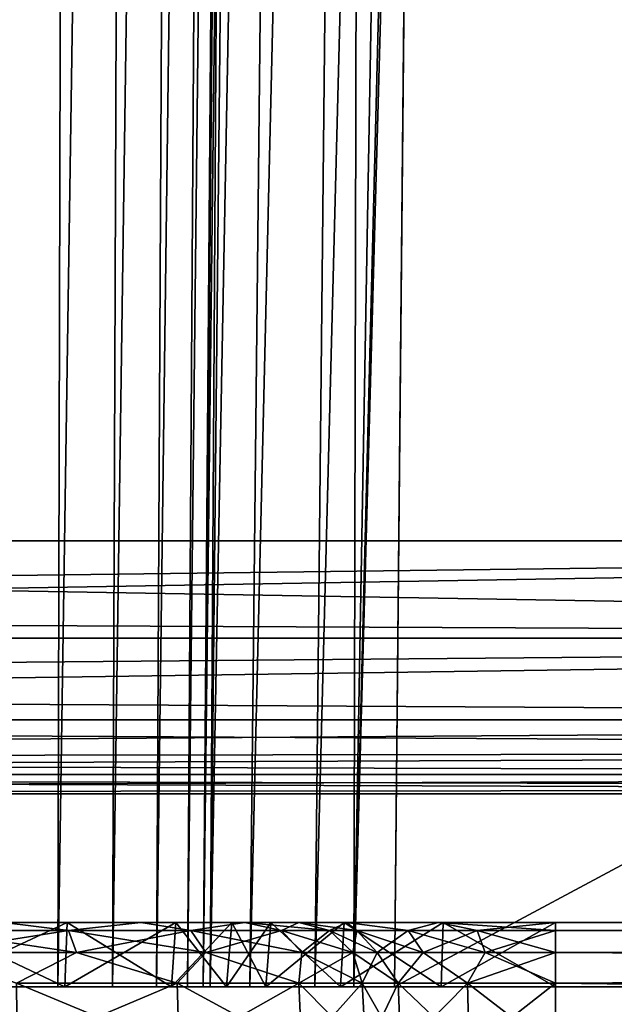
# Model space of a CAD drawing. Header units: millimetres. Extents: x -96 to 96, y -34 to 18.
# Tile 100 of 192: x 0.7 to 5.33, y -27.64 to -19.98. Entities that reach past the tile are written whole.
import ezdxf

# ---------------------------------------------------------------- set-up
doc = ezdxf.new("R2010")
doc.units = ezdxf.units.MM
doc.header["$LTSCALE"] = 65.185185
for name, color, linetype in [('1383', 7, 'CONTINUOUS'), ('1429', 7, 'CONTINUOUS'), ('1431', 7, 'CONTINUOUS'), ('1436', 7, 'CONTINUOUS'), ('1440', 7, 'CONTINUOUS'), ('183', 7, 'CONTINUOUS'), ('184', 7, 'CONTINUOUS'), ('185', 7, 'CONTINUOUS'), ('186', 7, 'CONTINUOUS'), ('195', 7, 'CONTINUOUS'), ('199', 7, 'CONTINUOUS'), ('2', 7, 'CONTINUOUS'), ('200', 7, 'CONTINUOUS'), ('22', 7, 'CONTINUOUS'), ('220', 7, 'CONTINUOUS'), ('223', 7, 'CONTINUOUS'), ('239', 7, 'CONTINUOUS'), ('24', 7, 'CONTINUOUS'), ('253', 7, 'CONTINUOUS'), ('254', 7, 'CONTINUOUS'), ('255', 7, 'CONTINUOUS'), ('266', 7, 'CONTINUOUS'), ('268', 7, 'CONTINUOUS'), ('269', 7, 'CONTINUOUS'), ('6', 7, 'CONTINUOUS'), ('74', 7, 'CONTINUOUS'), ('75', 7, 'CONTINUOUS'), ('77', 7, 'CONTINUOUS'), ('79', 7, 'CONTINUOUS'), ('84', 7, 'CONTINUOUS'), ('86', 7, 'CONTINUOUS')]:
    doc.layers.add(name, color=color, linetype=linetype)

msp = doc.modelspace()

# ---------------------------------------------------------------- linework, layer by layer
at = {"layer": '1383', "color": 252, "linetype": 'Continuous', "true_color": 0x828c8c}
for points in [[(-22.1506, -26, -17.1506), (22.1754, -26, -17.1506), (-22.1506, -26, 17.1506), (-22.1506, -26, -17.1506)], [(22.1754, -26, -17.1506), (22.1754, -26, 17.1506), (-22.1506, -26, 17.1506), (22.1754, -26, -17.1506)]]:
    msp.add_3dface(points, dxfattribs=at)
at = {"layer": '1429', "color": 252, "linetype": 'Continuous', "true_color": 0x828c8c}
for points in [[(-22.5003, -4, -19.5), (35.5003, -4, -19.5), (-22.1506, -24.0349, -19.1503), (-22.5003, -4, -19.5)], [(-22.1506, -24.0349, -19.1503), (35.5003, -4, -19.5), (22.1754, -24.0349, -19.1503), (-22.1506, -24.0349, -19.1503)]]:
    msp.add_3dface(points, dxfattribs=at)
at = {"layer": '1431', "color": 252, "linetype": 'Continuous', "true_color": 0x828c8c}
for points in [[(35.2265, -19.6845, 19.2262), (-22.5003, -4, 19.5), (22.1754, -24.0349, 19.1503), (35.2265, -19.6845, 19.2262)], [(22.1754, -24.0349, 19.1503), (-22.5003, -4, 19.5), (-22.1506, -24.0349, 19.1503), (22.1754, -24.0349, 19.1503)]]:
    msp.add_3dface(points, dxfattribs=at)
at = {"layer": '1436', "color": 252, "linetype": 'Continuous', "true_color": 0x828c8c}
for points in [[(-22.1506, -24.0349, -19.1503), (22.1754, -24.7895, -18.9882), (-22.1506, -24.5896, -19.0617), (-22.1506, -24.0349, -19.1503)], [(-22.1506, -24.0349, -19.1503), (22.1754, -24.0349, -19.1503), (22.1754, -24.7895, -18.9882), (-22.1506, -24.0349, -19.1503)], [(-22.1506, -24.5896, -19.0617), (22.1754, -24.7895, -18.9882), (-22.1506, -24.7894, -18.9882), (-22.1506, -24.5896, -19.0617)], [(-22.1506, -24.7894, -18.9882), (22.1754, -24.7895, -18.9882), (-22.1506, -25.1753, -18.7688), (-22.1506, -24.7894, -18.9882)], [(22.1754, -24.7895, -18.9882), (22.1754, -25.4265, -18.5524), (-22.1506, -25.1753, -18.7688), (22.1754, -24.7895, -18.9882)], [(-22.1506, -25.1753, -18.7688), (22.1754, -25.4265, -18.5524), (-22.1506, -25.4265, -18.5524), (-22.1506, -25.1753, -18.7688)], [(-22.1506, -25.4265, -18.5524), (22.1754, -25.6702, -18.2508), (-22.1506, -25.7347, -18.1459), (-22.1506, -25.4265, -18.5524)], [(22.1754, -25.4265, -18.5524), (22.1754, -25.6702, -18.2508), (-22.1506, -25.4265, -18.5524), (22.1754, -25.4265, -18.5524)], [(22.1754, -25.6702, -18.2508), (22.1754, -25.8511, -17.9079), (-22.1506, -25.7347, -18.1459), (22.1754, -25.6702, -18.2508)], [(-22.1506, -25.7347, -18.1459), (22.1754, -25.8511, -17.9079), (-22.1506, -25.8511, -17.9079), (-22.1506, -25.7347, -18.1459)], [(22.1754, -25.8511, -17.9079), (22.1754, -25.9624, -17.5365), (-22.1506, -25.8511, -17.9079), (22.1754, -25.8511, -17.9079)], [(22.1754, -25.9624, -17.5365), (22.1754, -26, -17.1506), (-22.1506, -25.8511, -17.9079), (22.1754, -25.9624, -17.5365)], [(22.1754, -26, -17.1506), (-22.1506, -26, -17.1506), (-22.1506, -25.8511, -17.9079), (22.1754, -26, -17.1506)]]:
    msp.add_3dface(points, dxfattribs=at)
at = {"layer": '1440', "color": 252, "linetype": 'Continuous', "true_color": 0x828c8c}
for points in [[(22.1754, -24.0349, 19.1503), (-22.1506, -24.0349, 19.1503), (-22.1506, -24.5896, 19.0617), (22.1754, -24.0349, 19.1503)], [(22.1754, -24.0349, 19.1503), (-22.1506, -24.5896, 19.0617), (-22.1506, -24.7894, 18.9882), (22.1754, -24.0349, 19.1503)], [(22.1754, -24.0349, 19.1503), (-22.1506, -24.7894, 18.9882), (22.1754, -24.7895, 18.9882), (22.1754, -24.0349, 19.1503)], [(-22.1506, -24.7894, 18.9882), (-22.1506, -25.1753, 18.7688), (22.1754, -24.7895, 18.9882), (-22.1506, -24.7894, 18.9882)], [(-22.1506, -25.1753, 18.7688), (-22.1506, -25.4265, 18.5524), (22.1754, -24.7895, 18.9882), (-22.1506, -25.1753, 18.7688)], [(22.1754, -24.7895, 18.9882), (-22.1506, -25.4265, 18.5524), (22.1754, -25.4265, 18.5524), (22.1754, -24.7895, 18.9882)], [(-22.1506, -25.4265, 18.5524), (-22.1506, -25.7347, 18.1459), (22.1754, -25.4265, 18.5524), (-22.1506, -25.4265, 18.5524)], [(22.1754, -25.4265, 18.5524), (-22.1506, -25.7347, 18.1459), (22.1754, -25.6702, 18.2508), (22.1754, -25.4265, 18.5524)], [(22.1754, -25.6702, 18.2508), (-22.1506, -25.8511, 17.9079), (22.1754, -25.8511, 17.9079), (22.1754, -25.6702, 18.2508)], [(-22.1506, -25.7347, 18.1459), (-22.1506, -25.8511, 17.9079), (22.1754, -25.6702, 18.2508), (-22.1506, -25.7347, 18.1459)], [(22.1754, -25.8511, 17.9079), (-22.1506, -26, 17.1506), (22.1754, -25.9624, 17.5365), (22.1754, -25.8511, 17.9079)], [(-22.1506, -25.8511, 17.9079), (-22.1506, -26, 17.1506), (22.1754, -25.8511, 17.9079), (-22.1506, -25.8511, 17.9079)], [(-22.1506, -26, 17.1506), (22.1754, -26, 17.1506), (22.1754, -25.9624, 17.5365), (-22.1506, -26, 17.1506)]]:
    msp.add_3dface(points, dxfattribs=at)
at = {"layer": '183', "color": 7, "linetype": 'Continuous'}
for points in [[(1.0544, -27.5, 26.1929), (0, -27.5, 26.4431), (1.0741, -27, 26.232), (1.0544, -27.5, 26.1929)], [(0, -27.5, 26.4431), (0, -27, 26.4869), (1.0741, -27, 26.232), (0, -27.5, 26.4431)], [(1.0544, -27.5, 26.1929), (1.0741, -27, 26.232), (1.9191, -27, 25.5216), (1.0544, -27.5, 26.1929)], [(1.884, -27.5, 25.4955), (1.0544, -27.5, 26.1929), (1.9191, -27, 25.5216), (1.884, -27.5, 25.4955)], [(1.884, -27.5, 25.4955), (1.9191, -27, 25.5216), (2.3548, -27, 24.5073), (1.884, -27.5, 25.4955)], [(2.3117, -27.5, 24.4998), (1.884, -27.5, 25.4955), (2.3548, -27, 24.5073), (2.3117, -27.5, 24.4998)]]:
    msp.add_3dface(points, dxfattribs=at)
at = {"layer": '184', "color": 7, "linetype": 'Continuous'}
for points in [[(2.3117, -27.5, 24.4998), (2.3548, -27, 24.5073), (2.6574, -27, 23.6715), (2.3117, -27.5, 24.4998)], [(2.6195, -27.5, 23.6497), (2.3117, -27.5, 24.4998), (2.6574, -27, 23.6715), (2.6195, -27.5, 23.6497)], [(3.1999, -27.5, 22.9564), (2.6195, -27.5, 23.6497), (3.2281, -27, 22.9899), (3.1999, -27.5, 22.9564)], [(2.6195, -27.5, 23.6497), (2.6574, -27, 23.6715), (3.2281, -27, 22.9899), (2.6195, -27.5, 23.6497)], [(3.9826, -27.5, 22.5038), (3.1999, -27.5, 22.9564), (3.9976, -27, 22.5449), (3.9826, -27.5, 22.5038)], [(3.1999, -27.5, 22.9564), (3.2281, -27, 22.9899), (3.9976, -27, 22.5449), (3.1999, -27.5, 22.9564)], [(4.873, -27.5, 22.3466), (3.9826, -27.5, 22.5038), (4.873, -27, 22.3903), (4.873, -27.5, 22.3466)], [(3.9826, -27.5, 22.5038), (3.9976, -27, 22.5449), (4.873, -27, 22.3903), (3.9826, -27.5, 22.5038)]]:
    msp.add_3dface(points, dxfattribs=at)
at = {"layer": '185', "color": 7, "linetype": 'Continuous'}
for points in [[(2.3117, -27.5, -24.4998), (2.6195, -27.5, -23.6497), (2.3548, -27, -24.5073), (2.3117, -27.5, -24.4998)], [(2.6195, -27.5, -23.6497), (2.6574, -27, -23.6715), (2.3548, -27, -24.5073), (2.6195, -27.5, -23.6497)], [(2.6195, -27.5, -23.6497), (3.1999, -27.5, -22.9564), (2.6574, -27, -23.6715), (2.6195, -27.5, -23.6497)], [(3.1999, -27.5, -22.9564), (3.2281, -27, -22.9899), (2.6574, -27, -23.6715), (3.1999, -27.5, -22.9564)], [(3.1999, -27.5, -22.9564), (3.9826, -27.5, -22.5038), (3.2281, -27, -22.9899), (3.1999, -27.5, -22.9564)], [(3.9826, -27.5, -22.5038), (3.9976, -27, -22.5449), (3.2281, -27, -22.9899), (3.9826, -27.5, -22.5038)], [(3.9826, -27.5, -22.5038), (4.873, -27.5, -22.3466), (3.9976, -27, -22.5449), (3.9826, -27.5, -22.5038)], [(4.873, -27.5, -22.3466), (4.873, -27, -22.3903), (3.9976, -27, -22.5449), (4.873, -27.5, -22.3466)]]:
    msp.add_3dface(points, dxfattribs=at)
at = {"layer": '186', "color": 7, "linetype": 'Continuous'}
for points in [[(0, -27.5, -26.4431), (1.0544, -27.5, -26.1929), (0, -27, -26.4869), (0, -27.5, -26.4431)], [(1.0544, -27.5, -26.1929), (1.0741, -27, -26.232), (0, -27, -26.4869), (1.0544, -27.5, -26.1929)], [(1.0544, -27.5, -26.1929), (1.884, -27.5, -25.4955), (1.0741, -27, -26.232), (1.0544, -27.5, -26.1929)], [(1.884, -27.5, -25.4955), (1.9191, -27, -25.5216), (1.0741, -27, -26.232), (1.884, -27.5, -25.4955)], [(1.884, -27.5, -25.4955), (2.3117, -27.5, -24.4998), (1.9191, -27, -25.5216), (1.884, -27.5, -25.4955)], [(2.3117, -27.5, -24.4998), (2.3548, -27, -24.5073), (1.9191, -27, -25.5216), (2.3117, -27.5, -24.4998)]]:
    msp.add_3dface(points, dxfattribs=at)
at = {"layer": '195', "color": 7, "linetype": 'Continuous'}
for points in [[(45.75, -28, -23.4466), (4.873, -28, -23.4466), (45.75, -27.4738, -23.419), (45.75, -28, -23.4466)], [(45.75, -27.4738, -23.419), (4.873, -28, -23.4466), (4.873, -27.4738, -23.419), (45.75, -27.4738, -23.419)]]:
    msp.add_3dface(points, dxfattribs=at)
at = {"layer": '199', "color": 7, "linetype": 'Continuous'}
for points in [[(1.9282, -27.4738, -26.9199), (0.6838, -28, -27.4746), (0.6783, -27.4738, -27.4476), (1.9282, -27.4738, -26.9199)], [(1.9438, -28, -26.9427), (0.6838, -28, -27.4746), (1.9282, -27.4738, -26.9199), (1.9438, -28, -26.9427)], [(2.8745, -27.4738, -25.9477), (1.9438, -28, -26.9427), (1.9282, -27.4738, -26.9199), (2.8745, -27.4738, -25.9477)], [(2.8977, -28, -25.9627), (1.9438, -28, -26.9427), (2.8745, -27.4738, -25.9477), (2.8977, -28, -25.9627)], [(3.3681, -27.4738, -24.6841), (2.8977, -28, -25.9627), (2.8745, -27.4738, -25.9477), (3.3681, -27.4738, -24.6841)], [(3.3953, -28, -24.6888), (2.8977, -28, -25.9627), (3.3681, -27.4738, -24.6841), (3.3953, -28, -24.6888)]]:
    msp.add_3dface(points, dxfattribs=at)
at = {"layer": '2', "color": 7, "linetype": 'Continuous'}
for points in [[(74, -27.5, 22.1466), (3.9737, 10.2026, 22.4756), (3.7894, -9.8053, 22.301), (74, -27.5, 22.1466)], [(74, 10.2026, 22.4756), (3.9737, 10.2026, 22.4756), (74, -27.5, 22.1466), (74, 10.2026, 22.4756)], [(3.6186, -27.5, 22.1466), (74, -27.5, 22.1466), (3.7894, -9.8053, 22.301), (3.6186, -27.5, 22.1466)]]:
    msp.add_3dface(points, dxfattribs=at)
at = {"layer": '200', "color": 7, "linetype": 'Continuous'}
for points in [[(3.3953, -28, -24.6888), (3.3681, -27.4738, -24.6841), (3.6466, -27.4738, -24.0359), (3.3953, -28, -24.6888)], [(3.3953, -28, -24.6888), (3.6466, -27.4738, -24.0359), (3.6687, -28, -24.0523), (3.3953, -28, -24.6888)], [(3.6466, -27.4738, -24.0359), (4.1866, -27.4738, -23.5819), (3.6687, -28, -24.0523), (3.6466, -27.4738, -24.0359)], [(3.6687, -28, -24.0523), (4.1866, -27.4738, -23.5819), (4.199, -28, -23.6065), (3.6687, -28, -24.0523)], [(4.1866, -27.4738, -23.5819), (4.873, -27.4738, -23.419), (4.199, -28, -23.6065), (4.1866, -27.4738, -23.5819)], [(4.873, -27.4738, -23.419), (4.873, -28, -23.4466), (4.199, -28, -23.6065), (4.873, -27.4738, -23.419)]]:
    msp.add_3dface(points, dxfattribs=at)
at = {"layer": '22', "color": 7, "linetype": 'Continuous'}
for points in [[(-72, -2, 20), (72, -2, 20), (-72, -27.5, 20.2225), (-72, -2, 20)], [(72, -2, 20), (72, -27.5, 20.2225), (-72, -27.5, 20.2225), (72, -2, 20)]]:
    msp.add_3dface(points, dxfattribs=at)
at = {"layer": '220', "color": 7, "linetype": 'Continuous'}
for points in [[(3.6687, -28, 24.0523), (3.3681, -27.4738, 24.6841), (3.3953, -28, 24.6888), (3.6687, -28, 24.0523)], [(3.6466, -27.4738, 24.0359), (3.3681, -27.4738, 24.6841), (3.6687, -28, 24.0523), (3.6466, -27.4738, 24.0359)], [(4.1866, -27.4738, 23.5819), (3.6466, -27.4738, 24.0359), (4.199, -28, 23.6065), (4.1866, -27.4738, 23.5819)], [(4.199, -28, 23.6065), (3.6466, -27.4738, 24.0359), (3.6687, -28, 24.0523), (4.199, -28, 23.6065)], [(4.873, -28, 23.4466), (4.1866, -27.4738, 23.5819), (4.199, -28, 23.6065), (4.873, -28, 23.4466)], [(4.873, -27.4738, 23.419), (4.1866, -27.4738, 23.5819), (4.873, -28, 23.4466), (4.873, -27.4738, 23.419)]]:
    msp.add_3dface(points, dxfattribs=at)
at = {"layer": '223', "color": 7, "linetype": 'Continuous'}
for points in [[(0.6783, -27.4738, 27.4476), (1.9438, -28, 26.9427), (1.9282, -27.4738, 26.9199), (0.6783, -27.4738, 27.4476)], [(0.6838, -28, 27.4746), (1.9438, -28, 26.9427), (0.6783, -27.4738, 27.4476), (0.6838, -28, 27.4746)], [(1.9438, -28, 26.9427), (2.8977, -28, 25.9627), (1.9282, -27.4738, 26.9199), (1.9438, -28, 26.9427)], [(1.9282, -27.4738, 26.9199), (2.8977, -28, 25.9627), (2.8745, -27.4738, 25.9477), (1.9282, -27.4738, 26.9199)], [(2.8977, -28, 25.9627), (3.3953, -28, 24.6888), (2.8745, -27.4738, 25.9477), (2.8977, -28, 25.9627)], [(3.3953, -28, 24.6888), (3.3681, -27.4738, 24.6841), (2.8745, -27.4738, 25.9477), (3.3953, -28, 24.6888)]]:
    msp.add_3dface(points, dxfattribs=at)
at = {"layer": '239', "color": 7, "linetype": 'Continuous'}
for points in [[(4.873, -27.4738, 23.419), (45.75, -28, 23.4466), (45.75, -27.4738, 23.419), (4.873, -27.4738, 23.419)], [(4.873, -27.4738, 23.419), (4.873, -28, 23.4466), (45.75, -28, 23.4466), (4.873, -27.4738, 23.419)]]:
    msp.add_3dface(points, dxfattribs=at)
at = {"layer": '24', "color": 7, "linetype": 'Continuous'}
for points in [[(-72, -2, -20), (-72, -27.5, -20.2225), (72, -27.5, -20.2225), (-72, -2, -20)], [(72, -2, -20), (-72, -2, -20), (72, -27.5, -20.2225), (72, -2, -20)]]:
    msp.add_3dface(points, dxfattribs=at)
at = {"layer": '253', "color": 7, "linetype": 'Continuous'}
for points in [[(45.75, -27, 22.9197), (4.873, -27, 22.9197), (4.873, -27.0626, 23.1619), (45.75, -27, 22.9197)], [(45.75, -27.0627, 23.1621), (45.75, -27, 22.9197), (4.873, -27.0626, 23.1619), (45.75, -27.0627, 23.1621)], [(4.873, -27.235, 23.3437), (45.75, -27.0627, 23.1621), (4.873, -27.0626, 23.1619), (4.873, -27.235, 23.3437)], [(45.75, -27.235, 23.3437), (45.75, -27.0627, 23.1621), (4.873, -27.235, 23.3437), (45.75, -27.235, 23.3437)], [(4.873, -27.4738, 23.419), (45.75, -27.235, 23.3437), (4.873, -27.235, 23.3437), (4.873, -27.4738, 23.419)], [(4.873, -27.4738, 23.419), (45.75, -27.4738, 23.419), (45.75, -27.235, 23.3437), (4.873, -27.4738, 23.419)]]:
    msp.add_3dface(points, dxfattribs=at)
at = {"layer": '254', "color": 7, "linetype": 'Continuous'}
for points in [[(3.2456, -27, 23.7382), (2.8762, -27, 24.5983), (3.3263, -27.0627, 24.0564), (3.2456, -27, 23.7382)], [(3.3263, -27.0627, 24.0564), (2.8762, -27, 24.5983), (3.115, -27.0627, 24.6399), (3.3263, -27.0627, 24.0564)], [(3.7246, -27.0626, 23.5805), (3.2456, -27, 23.7382), (3.3263, -27.0627, 24.0564), (3.7246, -27.0626, 23.5805)], [(3.9623, -27, 23.1358), (3.2456, -27, 23.7382), (3.7246, -27.0626, 23.5805), (3.9623, -27, 23.1358)], [(4.2618, -27.0626, 23.2698), (3.9623, -27, 23.1358), (3.7246, -27.0626, 23.5805), (4.2618, -27.0626, 23.2698)], [(4.873, -27.0626, 23.1619), (3.9623, -27, 23.1358), (4.2618, -27.0626, 23.2698), (4.873, -27.0626, 23.1619)], [(4.873, -27, 22.9197), (3.9623, -27, 23.1358), (4.873, -27.0626, 23.1619), (4.873, -27, 22.9197)], [(3.4838, -27.2352, 24.1471), (3.115, -27.0627, 24.6399), (3.2941, -27.2353, 24.6712), (3.4838, -27.2352, 24.1471)], [(3.3263, -27.0627, 24.0564), (3.115, -27.0627, 24.6399), (3.4838, -27.2352, 24.1471), (3.3263, -27.0627, 24.0564)], [(3.7246, -27.0626, 23.5805), (3.3263, -27.0627, 24.0564), (3.8416, -27.2351, 23.7197), (3.7246, -27.0626, 23.5805)], [(3.8416, -27.2351, 23.7197), (3.3263, -27.0627, 24.0564), (3.4838, -27.2352, 24.1471), (3.8416, -27.2351, 23.7197)], [(4.2618, -27.0626, 23.2698), (3.7246, -27.0626, 23.5805), (4.3241, -27.2351, 23.4406), (4.2618, -27.0626, 23.2698)], [(4.3241, -27.2351, 23.4406), (3.7246, -27.0626, 23.5805), (3.8416, -27.2351, 23.7197), (4.3241, -27.2351, 23.4406)], [(4.873, -27.235, 23.3437), (4.2618, -27.0626, 23.2698), (4.3241, -27.2351, 23.4406), (4.873, -27.235, 23.3437)], [(4.873, -27.235, 23.3437), (4.873, -27.0626, 23.1619), (4.2618, -27.0626, 23.2698), (4.873, -27.235, 23.3437)], [(3.6466, -27.4738, 24.0359), (3.4838, -27.2352, 24.1471), (3.2941, -27.2353, 24.6712), (3.6466, -27.4738, 24.0359)], [(3.3681, -27.4738, 24.6841), (3.6466, -27.4738, 24.0359), (3.2941, -27.2353, 24.6712), (3.3681, -27.4738, 24.6841)], [(3.6466, -27.4738, 24.0359), (3.8416, -27.2351, 23.7197), (3.4838, -27.2352, 24.1471), (3.6466, -27.4738, 24.0359)], [(3.6466, -27.4738, 24.0359), (4.1866, -27.4738, 23.5819), (3.8416, -27.2351, 23.7197), (3.6466, -27.4738, 24.0359)], [(4.1866, -27.4738, 23.5819), (4.3241, -27.2351, 23.4406), (3.8416, -27.2351, 23.7197), (4.1866, -27.4738, 23.5819)], [(4.1866, -27.4738, 23.5819), (4.873, -27.4738, 23.419), (4.3241, -27.2351, 23.4406), (4.1866, -27.4738, 23.5819)], [(4.873, -27.4738, 23.419), (4.873, -27.235, 23.3437), (4.3241, -27.2351, 23.4406), (4.873, -27.4738, 23.419)]]:
    msp.add_3dface(points, dxfattribs=at)
at = {"layer": '255', "color": 7, "linetype": 'Continuous'}
for points in [[(1.0828, -27.0626, 27.0674), (0.5793, -27, 26.9582), (0, -27.0626, 27.2585), (1.0828, -27.0626, 27.0674)], [(1.6467, -27, 26.5076), (0.5793, -27, 26.9582), (1.0828, -27.0626, 27.0674), (1.6467, -27, 26.5076)], [(2.0347, -27.0627, 26.5169), (1.6467, -27, 26.5076), (1.0828, -27.0626, 27.0674), (2.0347, -27.0627, 26.5169)], [(2.4547, -27, 25.6773), (1.6467, -27, 26.5076), (2.0347, -27.0627, 26.5169), (2.4547, -27, 25.6773)], [(2.7406, -27.0627, 25.6738), (2.4547, -27, 25.6773), (2.0347, -27.0627, 26.5169), (2.7406, -27.0627, 25.6738)], [(2.8762, -27, 24.5983), (2.4547, -27, 25.6773), (3.115, -27.0627, 24.6399), (2.8762, -27, 24.5983)], [(3.115, -27.0627, 24.6399), (2.4547, -27, 25.6773), (2.7406, -27.0627, 25.6738), (3.115, -27.0627, 24.6399)], [(1.0828, -27.0626, 27.0674), (0, -27.0626, 27.2585), (1.1451, -27.2352, 27.2382), (1.0828, -27.0626, 27.0674)], [(1.1451, -27.2352, 27.2382), (0, -27.0626, 27.2585), (0, -27.2351, 27.4403), (1.1451, -27.2352, 27.2382)], [(2.1517, -27.2352, 26.6561), (1.0828, -27.0626, 27.0674), (1.1451, -27.2352, 27.2382), (2.1517, -27.2352, 26.6561)], [(2.0347, -27.0627, 26.5169), (1.0828, -27.0626, 27.0674), (2.1517, -27.2352, 26.6561), (2.0347, -27.0627, 26.5169)], [(2.8981, -27.2352, 25.7645), (2.0347, -27.0627, 26.5169), (2.1517, -27.2352, 26.6561), (2.8981, -27.2352, 25.7645)], [(2.7406, -27.0627, 25.6738), (2.0347, -27.0627, 26.5169), (2.8981, -27.2352, 25.7645), (2.7406, -27.0627, 25.6738)], [(3.2941, -27.2353, 24.6712), (2.7406, -27.0627, 25.6738), (2.8981, -27.2352, 25.7645), (3.2941, -27.2353, 24.6712)], [(3.2941, -27.2353, 24.6712), (3.115, -27.0627, 24.6399), (2.7406, -27.0627, 25.6738), (3.2941, -27.2353, 24.6712)], [(0.6783, -27.4738, 27.4476), (1.1451, -27.2352, 27.2382), (0, -27.2351, 27.4403), (0.6783, -27.4738, 27.4476)], [(0.6783, -27.4738, 27.4476), (1.9282, -27.4738, 26.9199), (1.1451, -27.2352, 27.2382), (0.6783, -27.4738, 27.4476)], [(1.9282, -27.4738, 26.9199), (2.1517, -27.2352, 26.6561), (1.1451, -27.2352, 27.2382), (1.9282, -27.4738, 26.9199)], [(1.9282, -27.4738, 26.9199), (2.8745, -27.4738, 25.9477), (2.1517, -27.2352, 26.6561), (1.9282, -27.4738, 26.9199)], [(2.8745, -27.4738, 25.9477), (2.8981, -27.2352, 25.7645), (2.1517, -27.2352, 26.6561), (2.8745, -27.4738, 25.9477)], [(2.8745, -27.4738, 25.9477), (3.3681, -27.4738, 24.6841), (2.8981, -27.2352, 25.7645), (2.8745, -27.4738, 25.9477)], [(3.3681, -27.4738, 24.6841), (3.2941, -27.2353, 24.6712), (2.8981, -27.2352, 25.7645), (3.3681, -27.4738, 24.6841)]]:
    msp.add_3dface(points, dxfattribs=at)
at = {"layer": '266', "color": 7, "linetype": 'Continuous'}
for points in [[(4.873, -27.0626, -23.1619), (4.873, -27, -22.9197), (45.75, -27.0627, -23.1621), (4.873, -27.0626, -23.1619)], [(4.873, -27, -22.9197), (45.75, -27, -22.9197), (45.75, -27.0627, -23.1621), (4.873, -27, -22.9197)], [(45.75, -27.235, -23.3437), (4.873, -27.0626, -23.1619), (45.75, -27.0627, -23.1621), (45.75, -27.235, -23.3437)], [(4.873, -27.235, -23.3437), (4.873, -27.0626, -23.1619), (45.75, -27.235, -23.3437), (4.873, -27.235, -23.3437)], [(45.75, -27.4738, -23.419), (4.873, -27.4738, -23.419), (4.873, -27.235, -23.3437), (45.75, -27.4738, -23.419)], [(45.75, -27.4738, -23.419), (4.873, -27.235, -23.3437), (45.75, -27.235, -23.3437), (45.75, -27.4738, -23.419)]]:
    msp.add_3dface(points, dxfattribs=at)
at = {"layer": '268', "color": 7, "linetype": 'Continuous'}
for points in [[(0, -27.0626, -27.2585), (0.5793, -27, -26.9582), (1.0828, -27.0626, -27.0673), (0, -27.0626, -27.2585)], [(0.5793, -27, -26.9582), (1.6467, -27, -26.5076), (1.0828, -27.0626, -27.0673), (0.5793, -27, -26.9582)], [(1.0828, -27.0626, -27.0673), (1.6467, -27, -26.5076), (2.0347, -27.0626, -26.5169), (1.0828, -27.0626, -27.0673)], [(1.6467, -27, -26.5076), (2.4547, -27, -25.6773), (2.0347, -27.0626, -26.5169), (1.6467, -27, -26.5076)], [(2.0347, -27.0626, -26.5169), (2.4547, -27, -25.6773), (2.7404, -27.0626, -25.6737), (2.0347, -27.0626, -26.5169)], [(2.4547, -27, -25.6773), (2.8762, -27, -24.5983), (2.7404, -27.0626, -25.6737), (2.4547, -27, -25.6773)], [(2.7404, -27.0626, -25.6737), (2.8762, -27, -24.5983), (3.1148, -27.0626, -24.6399), (2.7404, -27.0626, -25.6737)], [(0, -27.0626, -27.2585), (1.0828, -27.0626, -27.0673), (0, -27.2351, -27.4403), (0, -27.0626, -27.2585)], [(0, -27.2351, -27.4403), (1.0828, -27.0626, -27.0673), (1.1451, -27.2351, -27.2381), (0, -27.2351, -27.4403)], [(1.0828, -27.0626, -27.0673), (2.0347, -27.0626, -26.5169), (1.1451, -27.2351, -27.2381), (1.0828, -27.0626, -27.0673)], [(1.1451, -27.2351, -27.2381), (2.0347, -27.0626, -26.5169), (2.1517, -27.2351, -26.656), (1.1451, -27.2351, -27.2381)], [(2.0347, -27.0626, -26.5169), (2.7404, -27.0626, -25.6737), (2.1517, -27.2351, -26.656), (2.0347, -27.0626, -26.5169)], [(2.1517, -27.2351, -26.656), (2.7404, -27.0626, -25.6737), (2.898, -27.2351, -25.7644), (2.1517, -27.2351, -26.656)], [(2.7404, -27.0626, -25.6737), (3.1148, -27.0626, -24.6399), (2.898, -27.2351, -25.7644), (2.7404, -27.0626, -25.6737)], [(2.898, -27.2351, -25.7644), (3.1148, -27.0626, -24.6399), (3.294, -27.235, -24.6711), (2.898, -27.2351, -25.7644)], [(0.6783, -27.4738, -27.4476), (0, -27.2351, -27.4403), (1.1451, -27.2351, -27.2381), (0.6783, -27.4738, -27.4476)], [(1.9282, -27.4738, -26.9199), (0.6783, -27.4738, -27.4476), (1.1451, -27.2351, -27.2381), (1.9282, -27.4738, -26.9199)], [(1.9282, -27.4738, -26.9199), (1.1451, -27.2351, -27.2381), (2.1517, -27.2351, -26.656), (1.9282, -27.4738, -26.9199)], [(2.8745, -27.4738, -25.9477), (1.9282, -27.4738, -26.9199), (2.1517, -27.2351, -26.656), (2.8745, -27.4738, -25.9477)], [(2.8745, -27.4738, -25.9477), (2.1517, -27.2351, -26.656), (2.898, -27.2351, -25.7644), (2.8745, -27.4738, -25.9477)], [(3.3681, -27.4738, -24.6841), (2.8745, -27.4738, -25.9477), (3.294, -27.235, -24.6711), (3.3681, -27.4738, -24.6841)], [(2.8745, -27.4738, -25.9477), (2.898, -27.2351, -25.7644), (3.294, -27.235, -24.6711), (2.8745, -27.4738, -25.9477)]]:
    msp.add_3dface(points, dxfattribs=at)
at = {"layer": '269', "color": 7, "linetype": 'Continuous'}
for points in [[(2.8762, -27, -24.5983), (3.2456, -27, -23.7382), (3.1148, -27.0626, -24.6399), (2.8762, -27, -24.5983)], [(3.1148, -27.0626, -24.6399), (3.2456, -27, -23.7382), (3.3262, -27.0626, -24.0563), (3.1148, -27.0626, -24.6399)], [(3.2456, -27, -23.7382), (3.9623, -27, -23.1358), (3.7245, -27.0626, -23.5805), (3.2456, -27, -23.7382)], [(3.3262, -27.0626, -24.0563), (3.2456, -27, -23.7382), (3.7245, -27.0626, -23.5805), (3.3262, -27.0626, -24.0563)], [(3.7245, -27.0626, -23.5805), (3.9623, -27, -23.1358), (4.2618, -27.0626, -23.2698), (3.7245, -27.0626, -23.5805)], [(3.9623, -27, -23.1358), (4.873, -27, -22.9197), (4.2618, -27.0626, -23.2698), (3.9623, -27, -23.1358)], [(4.873, -27, -22.9197), (4.873, -27.0626, -23.1619), (4.2618, -27.0626, -23.2698), (4.873, -27, -22.9197)], [(3.294, -27.235, -24.6711), (3.1148, -27.0626, -24.6399), (3.3262, -27.0626, -24.0563), (3.294, -27.235, -24.6711)], [(3.294, -27.235, -24.6711), (3.3262, -27.0626, -24.0563), (3.4838, -27.235, -24.147), (3.294, -27.235, -24.6711)], [(3.3262, -27.0626, -24.0563), (3.7245, -27.0626, -23.5805), (3.4838, -27.235, -24.147), (3.3262, -27.0626, -24.0563)], [(3.4838, -27.235, -24.147), (3.7245, -27.0626, -23.5805), (3.8416, -27.235, -23.7196), (3.4838, -27.235, -24.147)], [(3.7245, -27.0626, -23.5805), (4.2618, -27.0626, -23.2698), (3.8416, -27.235, -23.7196), (3.7245, -27.0626, -23.5805)], [(3.8416, -27.235, -23.7196), (4.2618, -27.0626, -23.2698), (4.3241, -27.235, -23.4406), (3.8416, -27.235, -23.7196)], [(4.2618, -27.0626, -23.2698), (4.873, -27.0626, -23.1619), (4.3241, -27.235, -23.4406), (4.2618, -27.0626, -23.2698)], [(4.873, -27.0626, -23.1619), (4.873, -27.235, -23.3437), (4.3241, -27.235, -23.4406), (4.873, -27.0626, -23.1619)], [(3.3681, -27.4738, -24.6841), (3.294, -27.235, -24.6711), (3.4838, -27.235, -24.147), (3.3681, -27.4738, -24.6841)], [(3.6466, -27.4738, -24.0359), (3.3681, -27.4738, -24.6841), (3.4838, -27.235, -24.147), (3.6466, -27.4738, -24.0359)], [(3.6466, -27.4738, -24.0359), (3.4838, -27.235, -24.147), (3.8416, -27.235, -23.7196), (3.6466, -27.4738, -24.0359)], [(4.1866, -27.4738, -23.5819), (3.6466, -27.4738, -24.0359), (3.8416, -27.235, -23.7196), (4.1866, -27.4738, -23.5819)], [(4.1866, -27.4738, -23.5819), (3.8416, -27.235, -23.7196), (4.3241, -27.235, -23.4406), (4.1866, -27.4738, -23.5819)], [(4.873, -27.4738, -23.419), (4.1866, -27.4738, -23.5819), (4.873, -27.235, -23.3437), (4.873, -27.4738, -23.419)], [(4.873, -27.235, -23.3437), (4.1866, -27.4738, -23.5819), (4.3241, -27.235, -23.4406), (4.873, -27.235, -23.3437)]]:
    msp.add_3dface(points, dxfattribs=at)
at = {"layer": '6', "color": 7, "linetype": 'Continuous'}
for points in [[(3.8118, -7.4278, -22.3217), (74, 10.2026, -22.4756), (3.6186, -27.5, -22.1466), (3.8118, -7.4278, -22.3217)], [(74, 10.2026, -22.4756), (74, -27.5, -22.1466), (3.6186, -27.5, -22.1466), (74, 10.2026, -22.4756)]]:
    msp.add_3dface(points, dxfattribs=at)
at = {"layer": '74', "color": 7, "linetype": 'Continuous'}
for points in [[(0.5148, -27.5, -26.1805), (1.0935, 10.2026, -26.3176), (0.9994, -27.5, -25.9963), (0.5148, -27.5, -26.1805)], [(0.5614, 10.2026, -26.5077), (1.0935, 10.2026, -26.3176), (0.5148, -27.5, -26.1805), (0.5614, 10.2026, -26.5077)], [(0.9994, -27.5, -25.9963), (1.5686, 10.2026, -26.0117), (1.4257, -27.5, -25.7012), (0.9994, -27.5, -25.9963)], [(1.0935, 10.2026, -26.3176), (1.5686, 10.2026, -26.0117), (0.9994, -27.5, -25.9963), (1.0935, 10.2026, -26.3176)], [(1.4257, -27.5, -25.7012), (1.9621, 10.2026, -25.6062), (1.7688, -27.5, -25.3127), (1.4257, -27.5, -25.7012)], [(1.5686, 10.2026, -26.0117), (1.9621, 10.2026, -25.6062), (1.4257, -27.5, -25.7012), (1.5686, 10.2026, -26.0117)], [(1.7688, -27.5, -25.3127), (2.2533, 10.2026, -25.1219), (2.0087, -27.5, -24.8533), (1.7688, -27.5, -25.3127)], [(1.9621, 10.2026, -25.6062), (2.2533, 10.2026, -25.1219), (1.7688, -27.5, -25.3127), (1.9621, 10.2026, -25.6062)], [(2.0087, -27.5, -24.8533), (2.4271, 10.2026, -24.5843), (2.1316, -27.5, -24.3498), (2.0087, -27.5, -24.8533)], [(2.2533, 10.2026, -25.1219), (2.4271, 10.2026, -24.5843), (2.0087, -27.5, -24.8533), (2.2533, 10.2026, -25.1219)], [(2.1316, -27.5, -24.3498), (2.4744, 10.2026, -24.0212), (2.3157, -7.4278, -23.9296), (2.1316, -27.5, -24.3498)], [(2.4271, 10.2026, -24.5843), (2.4744, 10.2026, -24.0212), (2.1316, -27.5, -24.3498), (2.4271, 10.2026, -24.5843)], [(2.1301, -27.5, -23.8316), (2.1316, -27.5, -24.3498), (2.3157, -7.4278, -23.9296), (2.1301, -27.5, -23.8316)]]:
    msp.add_3dface(points, dxfattribs=at)
at = {"layer": '75', "color": 7, "linetype": 'Continuous'}
for points in [[(0.9994, -27.5, 25.9963), (1.0935, 10.2026, 26.3176), (0.5148, -27.5, 26.1805), (0.9994, -27.5, 25.9963)], [(1.0935, 10.2026, 26.3176), (0.5614, 10.2026, 26.5077), (0.5148, -27.5, 26.1805), (1.0935, 10.2026, 26.3176)], [(1.5686, 10.2026, 26.0117), (1.0935, 10.2026, 26.3176), (0.9994, -27.5, 25.9963), (1.5686, 10.2026, 26.0117)], [(1.4257, -27.5, 25.7012), (1.5686, 10.2026, 26.0117), (0.9994, -27.5, 25.9963), (1.4257, -27.5, 25.7012)], [(1.9621, 10.2026, 25.6062), (1.5686, 10.2026, 26.0117), (1.4257, -27.5, 25.7012), (1.9621, 10.2026, 25.6062)], [(1.7688, -27.5, 25.3127), (1.9621, 10.2026, 25.6062), (1.4257, -27.5, 25.7012), (1.7688, -27.5, 25.3127)], [(2.2533, 10.2026, 25.1219), (1.9621, 10.2026, 25.6062), (1.7688, -27.5, 25.3127), (2.2533, 10.2026, 25.1219)], [(2.0087, -27.5, 24.8533), (2.2533, 10.2026, 25.1219), (1.7688, -27.5, 25.3127), (2.0087, -27.5, 24.8533)], [(2.4271, 10.2026, 24.5843), (2.2533, 10.2026, 25.1219), (2.0087, -27.5, 24.8533), (2.4271, 10.2026, 24.5843)], [(2.1316, -27.5, 24.3498), (2.4271, 10.2026, 24.5843), (2.0087, -27.5, 24.8533), (2.1316, -27.5, 24.3498)], [(2.4744, 10.2026, 24.0212), (2.4271, 10.2026, 24.5843), (2.1316, -27.5, 24.3498), (2.4744, 10.2026, 24.0212)], [(2.294, -9.8053, 23.9176), (2.4744, 10.2026, 24.0212), (2.1316, -27.5, 24.3498), (2.294, -9.8053, 23.9176)], [(2.1301, -27.5, 23.8316), (2.294, -9.8053, 23.9176), (2.1316, -27.5, 24.3498), (2.1301, -27.5, 23.8316)]]:
    msp.add_3dface(points, dxfattribs=at)
at = {"layer": '77', "color": 7, "linetype": 'Continuous'}
for points in [[(2.897, 10.2038, 22.9312), (2.5752, 10.2035, 23.4333), (2.1854, -27.5, 23.204), (2.897, 10.2038, 22.9312)], [(2.4938, -27.5, 22.6542), (2.897, 10.2038, 22.9312), (2.1854, -27.5, 23.204), (2.4938, -27.5, 22.6542)], [(2.5752, 10.2035, 23.4333), (2.294, -9.8053, 23.9176), (2.1854, -27.5, 23.204), (2.5752, 10.2035, 23.4333)], [(3.3891, 10.2035, 22.5942), (2.897, 10.2038, 22.9312), (2.4938, -27.5, 22.6542), (3.3891, 10.2035, 22.5942)], [(3.0008, -27.5, 22.2797), (3.3891, 10.2035, 22.5942), (2.4938, -27.5, 22.6542), (3.0008, -27.5, 22.2797)], [(3.3023, -27.5, 22.1803), (3.3891, 10.2035, 22.5942), (3.0008, -27.5, 22.2797), (3.3023, -27.5, 22.1803)], [(3.9737, 10.2026, 22.4756), (3.3891, 10.2035, 22.5942), (3.3023, -27.5, 22.1803), (3.9737, 10.2026, 22.4756)], [(3.7894, -9.8053, 22.301), (3.9737, 10.2026, 22.4756), (3.3023, -27.5, 22.1803), (3.7894, -9.8053, 22.301)], [(2.294, -9.8053, 23.9176), (2.1301, -27.5, 23.8316), (2.1854, -27.5, 23.204), (2.294, -9.8053, 23.9176)], [(3.6186, -27.5, 22.1466), (3.7894, -9.8053, 22.301), (3.3023, -27.5, 22.1803), (3.6186, -27.5, 22.1466)]]:
    msp.add_3dface(points, dxfattribs=at)
at = {"layer": '79', "color": 7, "linetype": 'Continuous'}
for points in [[(2.1301, -27.5, -23.8316), (2.5752, 10.2035, -23.4333), (2.1855, -27.5, -23.2038), (2.1301, -27.5, -23.8316)], [(2.1301, -27.5, -23.8316), (2.3157, -7.4278, -23.9296), (2.5752, 10.2035, -23.4333), (2.1301, -27.5, -23.8316)], [(2.5752, 10.2035, -23.4333), (2.897, 10.2038, -22.9312), (2.1855, -27.5, -23.2038), (2.5752, 10.2035, -23.4333)], [(2.1855, -27.5, -23.2038), (2.897, 10.2038, -22.9312), (2.4939, -27.5, -22.6541), (2.1855, -27.5, -23.2038)], [(2.897, 10.2038, -22.9312), (3.3891, 10.2035, -22.5942), (2.4939, -27.5, -22.6541), (2.897, 10.2038, -22.9312)], [(2.4939, -27.5, -22.6541), (3.3891, 10.2035, -22.5942), (3.0009, -27.5, -22.2797), (2.4939, -27.5, -22.6541)], [(3.3891, 10.2035, -22.5942), (3.9737, 10.2026, -22.4756), (3.0009, -27.5, -22.2797), (3.3891, 10.2035, -22.5942)], [(3.0009, -27.5, -22.2797), (3.9737, 10.2026, -22.4756), (3.3023, -27.5, -22.1803), (3.0009, -27.5, -22.2797)], [(3.9737, 10.2026, -22.4756), (3.8118, -7.4278, -22.3217), (3.3023, -27.5, -22.1803), (3.9737, 10.2026, -22.4756)], [(3.8118, -7.4278, -22.3217), (3.6186, -27.5, -22.1466), (3.3023, -27.5, -22.1803), (3.8118, -7.4278, -22.3217)]]:
    msp.add_3dface(points, dxfattribs=at)
at = {"layer": '84', "color": 7, "linetype": 'Continuous'}
for points in [[(73.3466, -27.5, 20.3466), (-49.605, -27.5, 20.2305), (-73.3466, -27.5, 20.3466), (73.3466, -27.5, 20.3466)], [(49.605, -27.5, -20.2305), (-73.3466, -27.5, -20.3466), (48.8933, -27.5, -19.8877), (49.605, -27.5, -20.2305)], [(48.8933, -27.5, -19.8877), (-73.3466, -27.5, -20.3466), (-49.605, -27.5, -20.2305), (48.8933, -27.5, -19.8877)], [(-73.3466, -27.5, -20.3466), (49.605, -27.5, -20.2305), (73.3466, -27.5, -20.3466), (-73.3466, -27.5, -20.3466)], [(-48.8933, -27.5, 19.8877), (-49.605, -27.5, 20.2305), (50.2064, -27.5, 20.263), (-48.8933, -27.5, 19.8877)], [(48.225, -27.5, -18.5), (-49.605, -27.5, -20.2305), (35.4729, -27.5, -15.0717), (48.225, -27.5, -18.5)], [(48.4008, -27.5, -19.2702), (48.8933, -27.5, -19.8877), (-49.605, -27.5, -20.2305), (48.4008, -27.5, -19.2702)], [(48.225, -27.5, -18.5), (48.4008, -27.5, -19.2702), (-49.605, -27.5, -20.2305), (48.225, -27.5, -18.5)], [(-49.605, -27.5, -20.2305), (32.875, -27.5, -13), (33.0854, -27.5, -13.922), (-49.605, -27.5, -20.2305)], [(32.875, -27.5, -13), (-49.605, -27.5, -20.2305), (-34.5271, -27.5, -15.0717), (32.875, -27.5, -13)], [(35.4729, -27.5, -15.0717), (-49.605, -27.5, -20.2305), (34.5271, -27.5, -15.0717), (35.4729, -27.5, -15.0717)], [(34.5271, -27.5, -15.0717), (-49.605, -27.5, -20.2305), (33.6751, -27.5, -14.6614), (34.5271, -27.5, -15.0717)], [(33.6751, -27.5, -14.6614), (-49.605, -27.5, -20.2305), (33.0854, -27.5, -13.922), (33.6751, -27.5, -14.6614)], [(-49.605, -27.5, 20.2305), (73.3466, -27.5, 20.3466), (50.2064, -27.5, 20.263), (-49.605, -27.5, 20.2305)], [(-48.4008, -27.5, 19.2702), (-48.8933, -27.5, 19.8877), (50.2064, -27.5, 20.263), (-48.4008, -27.5, 19.2702)], [(-48.225, -27.5, 18.5), (-48.4008, -27.5, 19.2702), (50.2064, -27.5, 20.263), (-48.225, -27.5, 18.5)], [(-35.4729, -27.5, 15.0717), (-48.225, -27.5, 18.5), (50.2064, -27.5, 20.263), (-35.4729, -27.5, 15.0717)], [(-34.5271, -27.5, 15.0717), (-35.4729, -27.5, 15.0717), (50.2064, -27.5, 20.263), (-34.5271, -27.5, 15.0717)], [(-33.6751, -27.5, 14.6614), (-34.5271, -27.5, 15.0717), (50.2064, -27.5, 20.263), (-33.6751, -27.5, 14.6614)], [(32.875, -27.5, 13), (32.875, -27.5, -13), (-34.5271, -27.5, -15.0717), (32.875, -27.5, 13)], [(-33.6751, -27.5, -14.6614), (32.875, -27.5, 13), (-34.5271, -27.5, -15.0717), (-33.6751, -27.5, -14.6614)], [(-33.0854, -27.5, 13.922), (-33.6751, -27.5, 14.6614), (50.2064, -27.5, 20.263), (-33.0854, -27.5, 13.922)], [(-33.0854, -27.5, -13.922), (32.875, -27.5, 13), (-33.6751, -27.5, -14.6614), (-33.0854, -27.5, -13.922)], [(-32.875, -27.5, 13), (-33.0854, -27.5, 13.922), (50.2064, -27.5, 20.263), (-32.875, -27.5, 13)], [(-32.875, -27.5, -13), (32.875, -27.5, 13), (-33.0854, -27.5, -13.922), (-32.875, -27.5, -13)], [(49.3934, -27.5, 20.1681), (-32.875, -27.5, 13), (50.2064, -27.5, 20.263), (49.3934, -27.5, 20.1681)], [(33.0854, -27.5, 13.922), (32.875, -27.5, 13), (-32.875, -27.5, -13), (33.0854, -27.5, 13.922)], [(33.6751, -27.5, 14.6614), (33.0854, -27.5, 13.922), (-32.875, -27.5, -13), (33.6751, -27.5, 14.6614)], [(34.5271, -27.5, 15.0717), (33.6751, -27.5, 14.6614), (-32.875, -27.5, -13), (34.5271, -27.5, 15.0717)], [(34.5271, -27.5, 15.0717), (-32.875, -27.5, -13), (-32.875, -27.5, 13), (34.5271, -27.5, 15.0717)], [(34.5271, -27.5, 15.0717), (-32.875, -27.5, 13), (49.3934, -27.5, 20.1681), (34.5271, -27.5, 15.0717)], [(0, -27.5, -26.4431), (0.4214, -27.5, -25.9428), (1.0544, -27.5, -26.1929), (0, -27.5, -26.4431)], [(0, -27.5, 26.4431), (1.0544, -27.5, 26.1929), (0.4214, -27.5, 25.9428), (0, -27.5, 26.4431)], [(0.4214, -27.5, -25.9428), (1.1807, -27.5, -25.5771), (1.0544, -27.5, -26.1929), (0.4214, -27.5, -25.9428)], [(0.4214, -27.5, 25.9428), (1.0544, -27.5, 26.1929), (1.1807, -27.5, 25.5771), (0.4214, -27.5, 25.9428)], [(0.7236, -27.5, -22.3466), (4.873, -27.5, -22.3466), (1.3385, -27.5, -22.757), (0.7236, -27.5, -22.3466)], [(3.9826, -27.5, 22.5038), (0.7236, -27.5, 22.3466), (3.1999, -27.5, 22.9564), (3.9826, -27.5, 22.5038)], [(0.7236, -27.5, 22.3466), (1.3385, -27.5, 22.757), (3.1999, -27.5, 22.9564), (0.7236, -27.5, 22.3466)], [(4.873, -27.5, 22.3466), (0.7236, -27.5, 22.3466), (3.9826, -27.5, 22.5038), (4.873, -27.5, 22.3466)], [(1.1807, -27.5, -25.5771), (1.7062, -27.5, -24.9182), (1.0544, -27.5, -26.1929), (1.1807, -27.5, -25.5771)], [(1.0544, -27.5, -26.1929), (1.7062, -27.5, -24.9182), (1.884, -27.5, -25.4955), (1.0544, -27.5, -26.1929)], [(1.0544, -27.5, 26.1929), (1.884, -27.5, 25.4955), (1.1807, -27.5, 25.5771), (1.0544, -27.5, 26.1929)], [(1.1807, -27.5, 25.5771), (1.884, -27.5, 25.4955), (1.7062, -27.5, 24.9182), (1.1807, -27.5, 25.5771)], [(4.873, -27.5, -22.3466), (3.9826, -27.5, -22.5038), (1.3385, -27.5, -22.757), (4.873, -27.5, -22.3466)], [(1.3385, -27.5, -22.757), (3.9826, -27.5, -22.5038), (1.7494, -27.5, -23.3715), (1.3385, -27.5, -22.757)], [(1.3385, -27.5, 22.757), (1.7494, -27.5, 23.3715), (2.6195, -27.5, 23.6497), (1.3385, -27.5, 22.757)], [(3.1999, -27.5, 22.9564), (1.3385, -27.5, 22.757), (2.6195, -27.5, 23.6497), (3.1999, -27.5, 22.9564)], [(1.7062, -27.5, -24.9182), (1.8937, -27.5, -24.0966), (1.884, -27.5, -25.4955), (1.7062, -27.5, -24.9182)], [(1.884, -27.5, 25.4955), (1.8937, -27.5, 24.0966), (1.7062, -27.5, 24.9182), (1.884, -27.5, 25.4955)], [(3.1999, -27.5, -22.9564), (1.8937, -27.5, -24.0966), (1.7494, -27.5, -23.3715), (3.1999, -27.5, -22.9564)], [(1.7494, -27.5, 23.3715), (1.8937, -27.5, 24.0966), (2.3117, -27.5, 24.4998), (1.7494, -27.5, 23.3715)], [(3.9826, -27.5, -22.5038), (3.1999, -27.5, -22.9564), (1.7494, -27.5, -23.3715), (3.9826, -27.5, -22.5038)], [(2.6195, -27.5, 23.6497), (1.7494, -27.5, 23.3715), (2.3117, -27.5, 24.4998), (2.6195, -27.5, 23.6497)], [(1.884, -27.5, -25.4955), (1.8937, -27.5, -24.0966), (2.3117, -27.5, -24.4998), (1.884, -27.5, -25.4955)], [(2.3117, -27.5, 24.4998), (1.8937, -27.5, 24.0966), (1.884, -27.5, 25.4955), (2.3117, -27.5, 24.4998)], [(2.6195, -27.5, -23.6497), (1.8937, -27.5, -24.0966), (3.1999, -27.5, -22.9564), (2.6195, -27.5, -23.6497)], [(2.3117, -27.5, -24.4998), (1.8937, -27.5, -24.0966), (2.6195, -27.5, -23.6497), (2.3117, -27.5, -24.4998)]]:
    msp.add_3dface(points, dxfattribs=at)
at = {"layer": '86', "color": 7, "linetype": 'Continuous'}
for points in [[(1.0741, -27, 26.232), (0, -27, 26.4869), (0.5793, -27, 26.9582), (1.0741, -27, 26.232)], [(1.0741, -27, -26.232), (0.5793, -27, -26.9582), (0, -27, -26.4869), (1.0741, -27, -26.232)], [(1.6467, -27, 26.5076), (1.0741, -27, 26.232), (0.5793, -27, 26.9582), (1.6467, -27, 26.5076)], [(1.6467, -27, -26.5076), (0.5793, -27, -26.9582), (1.0741, -27, -26.232), (1.6467, -27, -26.5076)], [(1.9191, -27, 25.5216), (1.0741, -27, 26.232), (1.6467, -27, 26.5076), (1.9191, -27, 25.5216)], [(1.9191, -27, -25.5216), (1.6467, -27, -26.5076), (1.0741, -27, -26.232), (1.9191, -27, -25.5216)], [(2.4547, -27, 25.6773), (1.9191, -27, 25.5216), (1.6467, -27, 26.5076), (2.4547, -27, 25.6773)], [(2.3548, -27, -24.5073), (1.6467, -27, -26.5076), (1.9191, -27, -25.5216), (2.3548, -27, -24.5073)], [(2.4547, -27, -25.6773), (1.6467, -27, -26.5076), (2.3548, -27, -24.5073), (2.4547, -27, -25.6773)], [(2.3548, -27, 24.5073), (1.9191, -27, 25.5216), (2.4547, -27, 25.6773), (2.3548, -27, 24.5073)], [(2.6574, -27, 23.6715), (2.3548, -27, 24.5073), (2.4547, -27, 25.6773), (2.6574, -27, 23.6715)], [(2.6574, -27, -23.6715), (2.4547, -27, -25.6773), (2.3548, -27, -24.5073), (2.6574, -27, -23.6715)], [(2.8762, -27, 24.5983), (2.6574, -27, 23.6715), (2.4547, -27, 25.6773), (2.8762, -27, 24.5983)], [(2.8762, -27, -24.5983), (2.4547, -27, -25.6773), (2.6574, -27, -23.6715), (2.8762, -27, -24.5983)], [(3.2281, -27, 22.9899), (2.6574, -27, 23.6715), (2.8762, -27, 24.5983), (3.2281, -27, 22.9899)], [(3.2281, -27, -22.9899), (2.8762, -27, -24.5983), (2.6574, -27, -23.6715), (3.2281, -27, -22.9899)], [(3.2456, -27, 23.7382), (3.2281, -27, 22.9899), (2.8762, -27, 24.5983), (3.2456, -27, 23.7382)], [(3.2456, -27, -23.7382), (2.8762, -27, -24.5983), (3.2281, -27, -22.9899), (3.2456, -27, -23.7382)], [(3.9623, -27, 23.1358), (3.2281, -27, 22.9899), (3.2456, -27, 23.7382), (3.9623, -27, 23.1358)], [(3.9976, -27, 22.5449), (3.2281, -27, 22.9899), (3.9623, -27, 23.1358), (3.9976, -27, 22.5449)], [(3.9976, -27, -22.5449), (3.2456, -27, -23.7382), (3.2281, -27, -22.9899), (3.9976, -27, -22.5449)], [(3.9623, -27, -23.1358), (3.2456, -27, -23.7382), (3.9976, -27, -22.5449), (3.9623, -27, -23.1358)], [(4.873, -27, 22.9197), (3.9976, -27, 22.5449), (3.9623, -27, 23.1358), (4.873, -27, 22.9197)], [(4.873, -27, -22.3903), (3.9623, -27, -23.1358), (3.9976, -27, -22.5449), (4.873, -27, -22.3903)], [(4.873, -27, -22.9197), (3.9623, -27, -23.1358), (4.873, -27, -22.3903), (4.873, -27, -22.9197)], [(4.873, -27, 22.3903), (3.9976, -27, 22.5449), (4.873, -27, 22.9197), (4.873, -27, 22.3903)], [(45.75, -27, 22.3903), (4.873, -27, 22.3903), (45.75, -27, 22.9197), (45.75, -27, 22.3903)], [(45.75, -27, 22.9197), (4.873, -27, 22.3903), (4.873, -27, 22.9197), (45.75, -27, 22.9197)], [(45.75, -27, -22.3903), (4.873, -27, -22.9197), (4.873, -27, -22.3903), (45.75, -27, -22.3903)], [(45.75, -27, -22.9197), (4.873, -27, -22.9197), (45.75, -27, -22.3903), (45.75, -27, -22.9197)]]:
    msp.add_3dface(points, dxfattribs=at)

doc.saveas('drawing.dxf')
